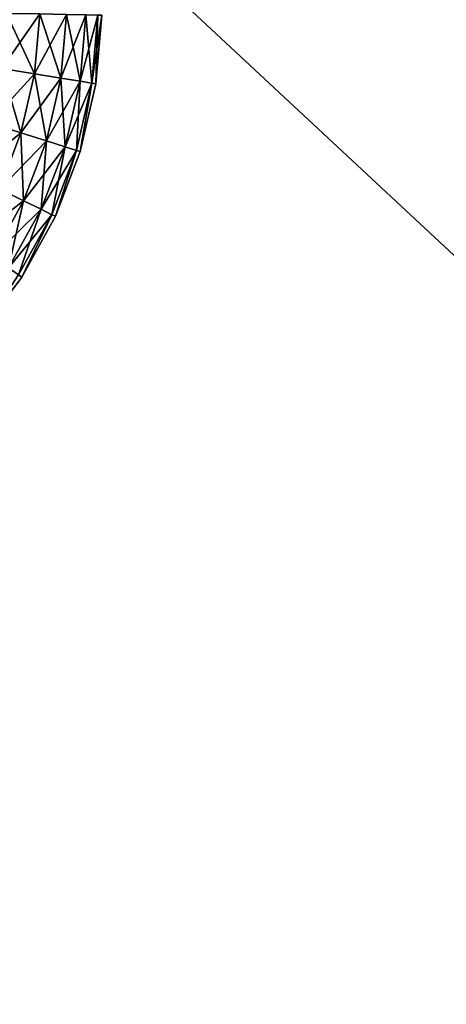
# Model space of a CAD drawing. Header units: metres. Extents: x -2 to 78, y -85 to 85.
# Tile 60 of 256: x 28.161 to 28.418, y -68.742 to -68.148. Entities that reach past the tile are written whole.
import ezdxf

# ---------------------------------------------------------------- set-up
doc = ezdxf.new("R2010")
doc.units = ezdxf.units.M
doc.layers.add('solid_20004802', color=7, linetype='CONTINUOUS')

msp = doc.modelspace()

# ---------------------------------------------------------------- linework, layer by layer
at = {"layer": 'solid_20004802'}
for points in [[(13.35, -69.995506, -2.995418), (21.683926, -54.040886, -2.886321), (30.017998, -53.841866, -2.777222)], [(13.35, -69.995506, -2.995418), (30.017998, -53.841866, -2.777222), (30.017998, -69.777306, -2.777222)], [(30.017998, -69.777306, 2.777222), (30.017998, -53.841866, 2.777222), (21.683926, -54.040886, 2.886321)], [(30.017998, -69.777306, 2.777222), (21.683926, -54.040886, 2.886321), (13.35, -54.239883, 2.995418)], [(13.35, -69.995506, 2.995418), (30.017998, -69.777306, 2.777222), (13.35, -54.239883, 2.995418)], [(28.149967, -68.177628, -1.178713), (28.172884, -68.144676, -1.154922), (28.152891, -68.144318, -1.17868)], [(28.169704, -68.180809, 1.154952), (28.149967, -68.177628, 1.178713), (28.152891, -68.144318, 1.17868)], [(28.149967, -68.177628, -1.178713), (28.169704, -68.180809, -1.154952), (28.172884, -68.144676, -1.154922)], [(28.169704, -68.180809, 1.154952), (28.152891, -68.144318, 1.17868), (28.172884, -68.144676, 1.154922)], [(28.169704, -68.180809, -1.154952), (28.188969, -68.144966, -1.128339), (28.172884, -68.144676, -1.154922)], [(28.185591, -68.183395, 1.12837), (28.169704, -68.180809, 1.154952), (28.172884, -68.144676, 1.154922)], [(28.169704, -68.180809, -1.154952), (28.185591, -68.183395, -1.12837), (28.188969, -68.144966, -1.128339)], [(28.185591, -68.183395, 1.12837), (28.172884, -68.144676, 1.154922), (28.188969, -68.144966, 1.128339)], [(28.185591, -68.183395, -1.12837), (28.200758, -68.14518, -1.099532), (28.188969, -68.144966, -1.128339)], [(28.197208, -68.18531, 1.099568), (28.185591, -68.183395, 1.12837), (28.188969, -68.144966, 1.128339)], [(28.185591, -68.183395, -1.12837), (28.197208, -68.18531, -1.099568), (28.200758, -68.14518, -1.099532)], [(28.197208, -68.18531, 1.099568), (28.188969, -68.144966, 1.128339), (28.200758, -68.14518, 1.099532)], [(28.197208, -68.18531, -1.099568), (28.207932, -68.145317, -1.069281), (28.200758, -68.14518, -1.099532)], [(28.197208, -68.18531, 1.099568), (28.200758, -68.14518, 1.099532), (28.204279, -68.186516, 1.069282)], [(28.197208, -68.18531, -1.099568), (28.204279, -68.186516, -1.069282), (28.207932, -68.145317, -1.069281)], [(28.204279, -68.186516, 1.069282), (28.200758, -68.14518, 1.099532), (28.207932, -68.145317, 1.069281)], [(28.204279, -68.186516, -1.069282), (28.210329, -68.145363, -1.038399), (28.207932, -68.145317, -1.069281)], [(28.204279, -68.186516, 1.069282), (28.207932, -68.145317, 1.069281), (28.206715, -68.186852, 1.038428)], [(28.204279, -68.186516, -1.069282), (28.206715, -68.186852, -1.038428), (28.210329, -68.145363, -1.038399)], [(28.206715, -68.186852, 1.038428), (28.207932, -68.145317, 1.069281), (28.210329, -68.145363, 1.038399)], [(28.210329, -68.145363, 1.038399), (28.210329, -68.145363, -1.038399), (28.206715, -68.186852, -1.038428)], [(28.206715, -68.186852, 1.038428), (28.210329, -68.145363, 1.038399), (28.206715, -68.186852, -1.038428)], [(28.149967, -68.177628, -1.178713), (28.142452, -68.21035, -1.178804), (28.169704, -68.180809, -1.154952)], [(28.161549, -68.216316, 1.155039), (28.142452, -68.21035, 1.178804), (28.149967, -68.177628, 1.178713)], [(28.169704, -68.180809, 1.154952), (28.161549, -68.216316, 1.155039), (28.149967, -68.177628, 1.178713)], [(28.142452, -68.21035, -1.178804), (28.161549, -68.216316, -1.155039), (28.169704, -68.180809, -1.154952)], [(28.169704, -68.180809, -1.154952), (28.161549, -68.216316, -1.155039), (28.185591, -68.183395, -1.12837)], [(28.176908, -68.221153, 1.128451), (28.161549, -68.216316, 1.155039), (28.169704, -68.180809, 1.154952)], [(28.161549, -68.216316, -1.155039), (28.176908, -68.221153, -1.128451), (28.185591, -68.183395, -1.12837)], [(28.185591, -68.183395, 1.12837), (28.176908, -68.221153, 1.128451), (28.169704, -68.180809, 1.154952)], [(28.185591, -68.183395, -1.12837), (28.176908, -68.221153, -1.128451), (28.197208, -68.18531, -1.099568)], [(28.188133, -68.224739, 1.099641), (28.176908, -68.221153, 1.128451), (28.185591, -68.183395, 1.12837)], [(28.197208, -68.18531, 1.099568), (28.188133, -68.224739, 1.099641), (28.185591, -68.183395, 1.12837)], [(28.176908, -68.221153, -1.128451), (28.188133, -68.224739, -1.099641), (28.197208, -68.18531, -1.099568)], [(28.197208, -68.18531, -1.099568), (28.188133, -68.224739, -1.099641), (28.204279, -68.186516, -1.069282)], [(28.197208, -68.18531, 1.099568), (28.194948, -68.226982, 1.069347), (28.188133, -68.224739, 1.099641)], [(28.188133, -68.224739, -1.099641), (28.194948, -68.226982, -1.069347), (28.204279, -68.186516, -1.069282)], [(28.197208, -68.18531, 1.099568), (28.204279, -68.186516, 1.069282), (28.194948, -68.226982, 1.069347)], [(28.204279, -68.186516, -1.069282), (28.194948, -68.226982, -1.069347), (28.19735, -68.22757, -1.038487)], [(28.194948, -68.226982, 1.069347), (28.204279, -68.186516, 1.069282), (28.19735, -68.22757, 1.038487)], [(28.204279, -68.186516, -1.069282), (28.19735, -68.22757, -1.038487), (28.206715, -68.186852, -1.038428)], [(28.204279, -68.186516, 1.069282), (28.206715, -68.186852, 1.038428), (28.19735, -68.22757, 1.038487)], [(28.206715, -68.186852, 1.038428), (28.206715, -68.186852, -1.038428), (28.19735, -68.22757, -1.038487)], [(28.206715, -68.186852, 1.038428), (28.19735, -68.22757, -1.038487), (28.19735, -68.22757, 1.038487)], [(28.142452, -68.21035, -1.178804), (28.13048, -68.24173, -1.178948), (28.161549, -68.216316, -1.155039)], [(28.161549, -68.216316, 1.155039), (28.148554, -68.250359, 1.155179), (28.142452, -68.21035, 1.178804)], [(28.13048, -68.24173, -1.178948), (28.148554, -68.250359, -1.155179), (28.161549, -68.216316, -1.155039)], [(28.161549, -68.216316, -1.155039), (28.148554, -68.250359, -1.155179), (28.176908, -68.221153, -1.128451)], [(28.163078, -68.257355, 1.128581), (28.148554, -68.250359, 1.155179), (28.161549, -68.216316, 1.155039)], [(28.176908, -68.221153, 1.128451), (28.163078, -68.257355, 1.128581), (28.161549, -68.216316, 1.155039)], [(28.148554, -68.250359, -1.155179), (28.163078, -68.257355, -1.128581), (28.176908, -68.221153, -1.128451)], [(28.176908, -68.221153, -1.128451), (28.163078, -68.257355, -1.128581), (28.188133, -68.224739, -1.099641)], [(28.173677, -68.262535, 1.099759), (28.163078, -68.257355, 1.128581), (28.176908, -68.221153, 1.128451)], [(28.163078, -68.257355, -1.128581), (28.173677, -68.262535, -1.099759), (28.188133, -68.224739, -1.099641)], [(28.188133, -68.224739, 1.099641), (28.173677, -68.262535, 1.099759), (28.176908, -68.221153, 1.128451)], [(28.188133, -68.224739, -1.099641), (28.173677, -68.262535, -1.099759), (28.194948, -68.226982, -1.069347)], [(28.188133, -68.224739, 1.099641), (28.180092, -68.265778, 1.06945), (28.173677, -68.262535, 1.099759)], [(28.188133, -68.224739, 1.099641), (28.194948, -68.226982, 1.069347), (28.180092, -68.265778, 1.06945)], [(28.173677, -68.262535, -1.099759), (28.180092, -68.265778, -1.06945), (28.194948, -68.226982, -1.069347)], [(28.194948, -68.226982, -1.069347), (28.180092, -68.265778, -1.06945), (28.182367, -68.266701, -1.038575)], [(28.180092, -68.265778, 1.06945), (28.194948, -68.226982, 1.069347), (28.182367, -68.266701, 1.038575)], [(28.194948, -68.226982, -1.069347), (28.182367, -68.266701, -1.038575), (28.19735, -68.22757, -1.038487)], [(28.194948, -68.226982, 1.069347), (28.19735, -68.22757, 1.038487), (28.182367, -68.266701, 1.038575)], [(28.19735, -68.22757, 1.038487), (28.19735, -68.22757, -1.038487), (28.182367, -68.266701, -1.038575)], [(28.19735, -68.22757, 1.038487), (28.182367, -68.266701, -1.038575), (28.182367, -68.266701, 1.038575)], [(28.148554, -68.250359, -1.155179), (28.130947, -68.282219, -1.155369), (28.163078, -68.257355, -1.128581)], [(28.163078, -68.257355, 1.128581), (28.144344, -68.291229, 1.128758), (28.148554, -68.250359, 1.155179)], [(28.130947, -68.282219, -1.155369), (28.144344, -68.291229, -1.128758), (28.163078, -68.257355, -1.128581)], [(28.163078, -68.257355, -1.128581), (28.144344, -68.291229, -1.128758), (28.173677, -68.262535, -1.099759)], [(28.154097, -68.297897, 1.099919), (28.144344, -68.291229, 1.128758), (28.163078, -68.257355, 1.128581)], [(28.173677, -68.262535, 1.099759), (28.154097, -68.297897, 1.099919), (28.163078, -68.257355, 1.128581)], [(28.144344, -68.291229, -1.128758), (28.154097, -68.297897, -1.099919), (28.173677, -68.262535, -1.099759)], [(28.173677, -68.262535, -1.099759), (28.154097, -68.297897, -1.099919), (28.180092, -68.265778, -1.06945)], [(28.173677, -68.262535, 1.099759), (28.159969, -68.302063, 1.069589), (28.154097, -68.297897, 1.099919)], [(28.154097, -68.297897, -1.099919), (28.159969, -68.302063, -1.069589), (28.180092, -68.265778, -1.06945)], [(28.173677, -68.262535, 1.099759), (28.180092, -68.265778, 1.06945), (28.159969, -68.302063, 1.069589)], [(28.180092, -68.265778, -1.06945), (28.159969, -68.302063, -1.069589), (28.162067, -68.303383, -1.038698)], [(28.159969, -68.302063, 1.069589), (28.180092, -68.265778, 1.06945), (28.162067, -68.303383, 1.038698)], [(28.180092, -68.265778, -1.06945), (28.162067, -68.303383, -1.038698), (28.182367, -68.266701, -1.038575)], [(28.180092, -68.265778, 1.06945), (28.182367, -68.266701, 1.038575), (28.162067, -68.303383, 1.038698)], [(28.182367, -68.266701, 1.038575), (28.182367, -68.266701, -1.038575), (28.162067, -68.303383, -1.038698)], [(28.182367, -68.266701, 1.038575), (28.162067, -68.303383, -1.038698), (28.162067, -68.303383, 1.038698)], [(28.159969, -68.302063, -1.069589), (28.136839, -68.336884, -1.03885), (28.162067, -68.303383, -1.038698)], [(28.159969, -68.302063, 1.069589), (28.162067, -68.303383, 1.038698), (28.136839, -68.336884, 1.03885)], [(28.162067, -68.303383, 1.038698), (28.162067, -68.303383, -1.038698), (28.136839, -68.336884, -1.03885)], [(28.162067, -68.303383, 1.038698), (28.136839, -68.336884, -1.03885), (28.136839, -68.336884, 1.03885)]]:
    msp.add_3dface(points, dxfattribs=at)

doc.saveas('drawing.dxf')
